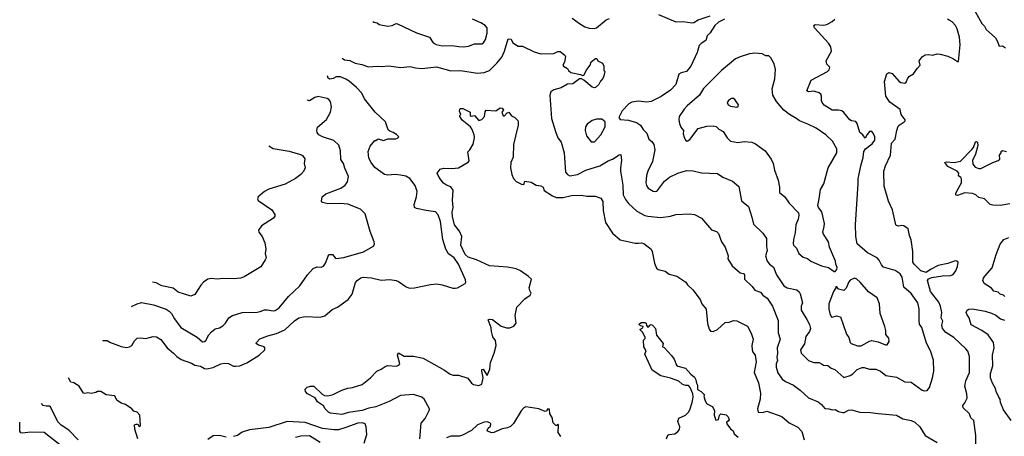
# Model space of a CAD drawing. Extents: x 1863017 to 1989460, y 394564 to 532820.
# Tile 103 of 213: x 1890708 to 1899903, y 503148 to 507040. Entities that reach past the tile are written whole.
import ezdxf

# ---------------------------------------------------------------- set-up
doc = ezdxf.new("R2010")
doc.units = 0

msp = doc.modelspace()

# ---------------------------------------------------------------- linework, layer by layer
at = {"layer": '0CON10XD'}
for points in [[(1894005.5, 507023.7), (1894015, 507016.2), (1894045, 507011.2), (1894065.9, 506995.9), (1894145, 506978), (1894185.8, 506984.2), (1894225, 507004.2), (1894235, 507001.9), (1894415, 506916), (1894535, 506876.7), (1894568.8, 506825), (1894598.5, 506808.5), (1894655, 506794.5), (1894745, 506799.5), (1894808, 506788), (1894855, 506787.1), (1894898.3, 506791.7), (1894956.6, 506813.4), (1895025, 506814.2), (1895040, 506825), (1895058.1, 506855), (1895074.4, 506915), (1895072.5, 506965), (1895054, 506985), (1895015, 507009.4), (1894936.4, 507046.4)], [(1895866, 507055), (1895935, 507003.1), (1895985, 506974.5), (1896025, 506961.8), (1896072.1, 506957.9), (1896095, 506964.3), (1896185, 507038), (1896215, 507052)], [(1897290, 507045), (1897234, 507016), (1897200, 506985), (1897155, 506917.5), (1897129.3, 506890.7), (1897115, 506846.7), (1897071.7, 506818.3), (1897052.1, 506797.9), (1897036, 506735), (1896975, 506606.2), (1896935, 506557.5), (1896885, 506543.8), (1896865, 506530), (1896834.2, 506435), (1896787, 506383), (1896697.8, 506322.2), (1896605, 506275.7), (1896565, 506270), (1896485, 506280), (1896425, 506270.8), (1896395.5, 506254.5), (1896335, 506190), (1896302.5, 506125), (1896315, 506107.5), (1896395, 506100.8), (1896468.9, 506078.9), (1896504.5, 506054.5), (1896531.4, 506015), (1896565, 505981.2), (1896583.8, 505925), (1896611.7, 505901.7), (1896628.8, 505875), (1896639.2, 505825), (1896618.6, 505715), (1896574.2, 505625), (1896561.4, 505585), (1896555.7, 505515), (1896560.3, 505490.3), (1896576.2, 505465), (1896625, 505438.6), (1896645, 505434.2), (1896655, 505438), (1896665.8, 505445), (1896729.1, 505530.9), (1896775, 505570), (1896853.6, 505606.4), (1896935, 505630), (1896997.7, 505627.7), (1897075, 505608), (1897225, 505602), (1897275, 505570), (1897365, 505531.2), (1897425, 505482.5), (1897448.3, 505348.3), (1897514, 505295), (1897546.1, 505193.9), (1897560.3, 505130.3), (1897648.8, 505045), (1897681.4, 504995), (1897681.7, 504921.7), (1897690, 504885), (1897672.9, 504835), (1897687.5, 504785), (1897711.2, 504755), (1897747.2, 504727.2), (1897776.2, 504656.2), (1897842.8, 504552.8), (1897874.6, 504534.6), (1897966.4, 504516.4), (1897988.6, 504498.6), (1897998.3, 504478.3), (1898020, 504395), (1898007.3, 504365), (1898006.5, 504325), (1898060.6, 504240.6), (1898083, 504193), (1898092.2, 504155), (1898083.7, 504126.3), (1898050.3, 504079.7), (1898038.8, 504011.2), (1898001.2, 503955), (1898006, 503925), (1898073.8, 503855), (1898125, 503836.7), (1898175, 503837.8), (1898194.7, 503824.7), (1898215, 503812.7), (1898255, 503810.6), (1898285, 503784), (1898320.9, 503770.9), (1898405, 503697.1), (1898465, 503717.1), (1898488.3, 503731.7), (1898527.9, 503772.1), (1898575, 503790), (1898595, 503790), (1898645, 503774), (1898705, 503774), (1898746.7, 503755), (1898797, 503717), (1898895, 503700), (1898975.8, 503655.8), (1899035, 503652.9), (1899135, 503578.8), (1899155, 503571.2), (1899183.9, 503576.1), (1899206, 503605), (1899233.8, 503693.8), (1899244.1, 503755.9), (1899240.7, 503860.7), (1899214.2, 503945), (1899176.6, 504016.6), (1899133.1, 504165), (1899111.9, 504195), (1899108.3, 504228.3), (1899108.3, 504338.3), (1899095.7, 504395), (1899035, 504482.5), (1898965, 504540), (1898947.9, 504635), (1898930.5, 504665), (1898885, 504696.5), (1898775, 504728.8), (1898755, 504750), (1898735, 504792.5), (1898716.7, 504815), (1898625, 504862), (1898530, 504945), (1898517.5, 505015), (1898512.4, 505127.6), (1898540, 505505), (1898537.4, 505552.6), (1898563.8, 505675), (1898585, 505752.5), (1898591.5, 505808.5), (1898607.1, 505832.9), (1898669.8, 505880.2), (1898695.7, 505915), (1898693.3, 505945), (1898679.1, 505979.1), (1898665, 505994.2), (1898645, 505996.2), (1898621.1, 505968.9), (1898603, 505933), (1898582.5, 505965), (1898555, 505987.5), (1898530.6, 506070.6), (1898517.4, 506087.4), (1898477.5, 506095), (1898460, 506105), (1898405, 506172.5), (1898385, 506188.6), (1898355, 506195.6), (1898295, 506193.3), (1898221.2, 506241.2), (1898201.5, 506265), (1898195.6, 506285), (1898197.5, 506325), (1898189.2, 506345), (1898175, 506358), (1898125, 506372.5), (1898075, 506366.2), (1898060, 506375), (1898100, 506475), (1898252.5, 506555), (1898268.3, 506571.7), (1898272.5, 506595), (1898246.7, 506625), (1898241.2, 506655), (1898289.2, 506745), (1898284.3, 506785), (1898262, 506822), (1898130, 506965), (1898123.3, 506985), (1898136.4, 506993.6), (1898215, 506989.2), (1898245, 506994), (1898296.8, 507023.2), (1898322, 507045)], [(1896675, 507090), (1896835, 507021.2), (1896905, 507024), (1896985, 507011.2), (1897005, 507013.8), (1897045, 507038.8), (1897155, 507076.2)], [(1899640, 502925), (1899636.7, 503155), (1899617.5, 503295), (1899591.7, 503321.7), (1899577.4, 503357.4), (1899518, 503415), (1899516, 503435), (1899535, 503461.2), (1899557.5, 503505), (1899554.3, 503545), (1899534.5, 503615), (1899543.8, 503665), (1899578.5, 503745), (1899579.4, 503895), (1899562.4, 503942.4), (1899544.2, 503965), (1899432.4, 504072.4), (1899357.3, 504117.3), (1899326.4, 504155), (1899318.8, 504185), (1899327.8, 504225), (1899314.4, 504255), (1899320, 504305), (1899307.3, 504365), (1899290.4, 504400.4), (1899215, 504500.8), (1899186.2, 504603.8), (1899195, 504620), (1899225, 504630), (1899325, 504645.8), (1899405, 504649.2), (1899425, 504658), (1899450, 504695), (1899465.8, 504735), (1899472.5, 504775), (1899460, 504785), (1899445, 504786.7), (1899375, 504763.8), (1899286.1, 504743.9), (1899215, 504706.2), (1899175, 504676.7), (1899125, 504693.8), (1899062, 504755), (1899050, 504775), (1899047.8, 504875), (1899033.5, 504983.5), (1899017.3, 505025), (1899006.5, 505085), (1898965, 505112.9), (1898945, 505116.9), (1898915, 505112.5), (1898896.1, 505116.1), (1898888.8, 505125), (1898860, 505265), (1898822, 505345), (1898781.2, 505485), (1898777.5, 505625), (1898792.9, 505675), (1898840.5, 505775), (1898848.6, 505885), (1898885, 505922.5), (1898898.6, 506005), (1898912.9, 506045), (1898922, 506055), (1898967.5, 506085), (1898977.5, 506095), (1898977.5, 506105), (1898938.8, 506155), (1898930.3, 506200.3), (1898835, 506270.8), (1898795.6, 506325), (1898783.6, 506463.6), (1898806.7, 506535), (1898825, 506545.7), (1898855, 506537.5), (1898922.9, 506462.9), (1898936.4, 506453.6), (1898975, 506447.5), (1898987.5, 506455), (1899003.3, 506495), (1899017, 506513), (1899056, 506534), (1899091.7, 506588.3), (1899116.1, 506613.9), (1899107.5, 506655), (1899135, 506692.5), (1899165, 506712.5), (1899195, 506716), (1899235, 506708), (1899275, 506720), (1899305, 506719.2), (1899375, 506698.8), (1899427.5, 506675), (1899465, 506650), (1899475, 506650), (1899491.9, 506805), (1899485.4, 506875.4), (1899463, 506953), (1899446.9, 506985), (1899415, 507019.2), (1899386.9, 507036.9), (1899374, 507045)], [(1899632, 507115), (1899694, 507005), (1899718.3, 506978.3), (1899735, 506948), (1899820.6, 506870.6), (1899840.8, 506835), (1899855, 506792.5), (1899886.1, 506796.1), (1899915.7, 506775.7)], [(1893719.3, 506680.7), (1893741.2, 506665), (1893790.8, 506659.2), (1893842.5, 506635), (1893902.7, 506622.7), (1893965, 506599.2), (1894045, 506606.2), (1894085, 506602), (1894155, 506610), (1894265, 506594.2), (1894355, 506602.5), (1894405, 506588.9), (1894465, 506583.5), (1894599.1, 506600.9), (1894735, 506562.2), (1894825, 506564.3), (1894985, 506539.4), (1895045, 506547.1), (1895096.1, 506563.9), (1895165.5, 506635), (1895209.3, 506690.7), (1895236.9, 506745), (1895269.2, 506860.8), (1895297.3, 506857.3), (1895313, 506823), (1895363.8, 506793.8), (1895405, 506794), (1895511.2, 506741.2), (1895575, 506722.5), (1895695, 506723.8), (1895735, 506743.8), (1895755, 506743.3), (1895798.3, 506708.3), (1895804.3, 506695), (1895795.8, 506644.2), (1895780, 506615), (1895787, 506607), (1895822.5, 506585), (1895833.8, 506565), (1895855, 506547.8), (1895945, 506529.4), (1895965, 506519.2), (1895977.6, 506522.4), (1896003.8, 506576.2), (1896036.1, 506613.9), (1896043.6, 506646.4), (1896085, 506677.5), (1896098.3, 506678.3), (1896107.5, 506655), (1896150, 506635), (1896163.3, 506605), (1896163.3, 506565), (1896172.5, 506555), (1896164, 506515), (1896155, 506490), (1896133.3, 506466.7), (1896117.5, 506435), (1896085, 506408), (1896075, 506404), (1896055, 506409.2), (1895975, 506474.2), (1895955, 506486.2), (1895935, 506488.8), (1895875, 506440), (1895823, 506437), (1895765, 506404), (1895695.7, 506384.3), (1895668, 506365), (1895658.6, 506335), (1895675.6, 506115.6), (1895711.1, 505995), (1895733.3, 505935), (1895764.3, 505895), (1895794.3, 505795), (1895805.7, 505615), (1895825, 505592.5), (1895845, 505582.2), (1895917.3, 505592.7), (1895995, 505632.7), (1896125, 505674.4), (1896205, 505720), (1896244.5, 505735.5), (1896305, 505777.5), (1896321.7, 505781.7), (1896328.6, 505725), (1896317.8, 505655), (1896319.5, 505625), (1896340.4, 505495), (1896344.5, 505405), (1896365, 505360.8), (1896393.8, 505323.8), (1896470.2, 505250.2), (1896545, 505212.2), (1896575, 505204.4), (1896695, 505192.9), (1896785, 505206), (1896835, 505220), (1896964.1, 505225.9), (1897010.5, 505220.5), (1897075.7, 505185.7), (1897168.3, 505078.3), (1897215, 505061.2), (1897235, 505043.3), (1897261.2, 504965), (1897295.8, 504915.8), (1897323.8, 504835), (1897322, 504805), (1897362, 504742), (1897435, 504676.2), (1897468, 504668), (1897475.5, 504655), (1897476, 504615), (1897548.9, 504548.9), (1897573.6, 504513.6), (1897626, 504496), (1897647.1, 504467.1), (1897688.8, 504438.8)], [(1898325, 504687.5), (1898338.8, 504705), (1898342.5, 504725), (1898330.8, 504755), (1898327.5, 504785), (1898271.4, 504915), (1898260, 504965), (1898213.3, 505035), (1898210, 505055), (1898222.4, 505107.6), (1898222.7, 505137.3), (1898198.1, 505245), (1898167.1, 505285), (1898160.6, 505305), (1898175.7, 505365), (1898187.1, 505455), (1898218.5, 505505), (1898257.1, 505655), (1898339.4, 505795), (1898340, 505835), (1898298.1, 505905), (1898235, 505965.6), (1898145, 506025.6), (1898068.8, 506065), (1897990, 506095), (1897965, 506113.8), (1897896, 506155), (1897844.6, 506194.6), (1897775, 506276), (1897742.9, 506335), (1897734.3, 506395), (1897761.7, 506488.3), (1897767.5, 506575), (1897755, 506627.5), (1897724.1, 506684.1), (1897705, 506703.3), (1897675, 506701.2), (1897642.3, 506722.3), (1897575, 506725.8), (1897525, 506721.4), (1897435, 506694.2), (1897393.3, 506675), (1897262, 506565), (1897095, 506395.8), (1897057.5, 506335), (1896940, 506235), (1896914.3, 506205), (1896867.1, 506135), (1896862.9, 506105), (1896871.1, 506071.1), (1896883.1, 506035), (1896906.9, 506005), (1896903.1, 505975), (1896912.4, 505942.4), (1896926.7, 505915), (1896940, 505905), (1896965, 505922), (1897044, 506025), (1897125, 506044.5), (1897185, 506048.6), (1897212.7, 506042.7), (1897238.3, 506018.3), (1897276.2, 505995), (1897316, 505935), (1897345, 505906), (1897415, 505894.2), (1897475, 505902.5), (1897546.8, 505896.8), (1897580.9, 505880.9), (1897671.2, 505815), (1897726.6, 505736.6), (1897744, 505695), (1897756, 505635), (1897791.2, 505541.2), (1897804, 505475), (1897804.2, 505425), (1897854, 505385), (1897894.2, 505325), (1897981.2, 505235), (1897985.8, 505215), (1897976.9, 505175), (1897957.1, 505125), (1897950.7, 505049.3), (1897933.1, 504985), (1897931.4, 504945), (1897935, 504932), (1897962.5, 504905), (1897984.4, 504854.4), (1898025, 504821.2), (1898065, 504808.8), (1898095, 504784), (1898195, 504740), (1898260, 504725), (1898315, 504687.5), (1898325, 504687.5)], [(1891483, 504046.5), (1891484.2, 504044.2), (1891525, 504044.2), (1891555, 504024.4), (1891655, 503986.4), (1891705, 503978.2), (1891735, 503983.6), (1891755.7, 503995), (1891781.1, 504038.9), (1891806.1, 504063.9), (1891835, 504068.8), (1891885, 504061.2), (1891955, 504078.8), (1891985, 504077.5), (1892025, 504053.8), (1892085, 503974), (1892145, 503925.8), (1892175, 503892), (1892216.4, 503866.4), (1892312, 503832), (1892343.6, 503813.6), (1892395, 503802.5), (1892435, 503782.3), (1892455, 503779.6), (1892515, 503791.9), (1892585, 503824.3), (1892621.2, 503831.2), (1892656.8, 503826.8), (1892705, 503802.9), (1892725, 503801.9), (1892765, 503806.9), (1892828, 503835), (1892945, 503907.1), (1892996, 503955), (1892998.8, 503975), (1892992.3, 503982.3), (1892939.7, 503999.7), (1892916.7, 504015), (1892918.8, 504025), (1892951.5, 504058.5), (1893025, 504086.4), (1893105, 504106.9), (1893185, 504141.9), (1893275, 504228), (1893315, 504254), (1893375, 504268), (1893515, 504260), (1893557.4, 504272.6), (1893625, 504333.8), (1893675, 504355.8), (1893776, 504425), (1893814.5, 504475.5), (1893845.6, 504584.4), (1893861.2, 504605), (1893895, 504628.6), (1893915, 504634.3), (1893992.9, 504627.1), (1894085, 504608.1), (1894164.3, 504614.3), (1894224.2, 504604.2), (1894245.5, 504595.5), (1894316.2, 504545), (1894347, 504533), (1894395, 504534.2), (1894545, 504566.9), (1894605, 504571.9), (1894655, 504564.3), (1894752.4, 504532.4), (1894775, 504531.4), (1894795.6, 504534.4), (1894867.5, 504575), (1894873.6, 504586.4), (1894870.5, 504610.5), (1894805.5, 504755), (1894764.5, 504815), (1894713.9, 504853.9), (1894686.7, 504895), (1894658.9, 504985), (1894639.3, 505155), (1894615, 505216), (1894592.5, 505245), (1894504, 505256), (1894415, 505276.2), (1894396.2, 505286.2), (1894392, 505315), (1894412.5, 505385), (1894420, 505435), (1894402.1, 505492.1), (1894352, 505555), (1894315, 505577.5), (1894265, 505588.6), (1894215, 505592.9), (1894147.3, 505587.3), (1894115, 505594), (1894025, 505658.8), (1893990, 505705), (1893968.8, 505745), (1893962.3, 505807.7), (1893981.7, 505858.3), (1894025, 505910), (1894035, 505910), (1894055, 505927.5), (1894105, 505910), (1894145, 505926.7), (1894221.7, 505928.3), (1894237, 505933), (1894247.5, 505945), (1894226.1, 505966.1), (1894195, 505986.7), (1894165, 505997.5), (1894150.7, 506010.7), (1894125.8, 506085), (1894027.2, 506177.2), (1893929.1, 506299.1), (1893903.8, 506355), (1893852.9, 506405), (1893785, 506464.6), (1893755, 506484.5), (1893705, 506505.5), (1893665, 506506), (1893635, 506491.4), (1893605, 506485.8), (1893590, 506495), (1893581.1, 506515)], [(1891751.6, 504359.4), (1891805, 504386.9), (1891845, 504398.6), (1891957, 504377), (1892075, 504335.6), (1892105, 504317.5), (1892125, 504296), (1892155, 504244.2), (1892214, 504164), (1892365.4, 504075.4), (1892415, 504030), (1892435, 504033.3), (1892445, 504043.3), (1892475, 504096.7), (1892498.8, 504125), (1892535, 504150.8), (1892575, 504162.5), (1892605, 504180.8), (1892629.2, 504205), (1892660, 504255), (1892695, 504278), (1892785, 504305.6), (1892925, 504308.6), (1892955, 504312.5), (1892995, 504328), (1893020.7, 504329.3), (1893075, 504320), (1893095, 504324.4), (1893131.7, 504348.3), (1893218.1, 504455), (1893324.2, 504555), (1893395, 504656.7), (1893450, 504715), (1893485, 504732.5), (1893525, 504726.7), (1893543.9, 504736.1), (1893563.9, 504766.1), (1893595, 504847.5), (1893630, 504845), (1893654.1, 504814.1), (1893665, 504810), (1893735, 504817.5), (1893919.1, 504870.9), (1894012.5, 504925), (1894020, 504945), (1894018.8, 504965), (1893981.1, 505061.1), (1893934.3, 505225), (1893890.2, 505270.2), (1893772.7, 505317.3), (1893705, 505322.9), (1893585, 505320), (1893535, 505333.3), (1893527.5, 505345), (1893533.3, 505385), (1893567.7, 505412.3), (1893707.5, 505465), (1893747, 505493), (1893769.2, 505525), (1893777.5, 505575), (1893743.9, 505653.9), (1893733.5, 505695), (1893708.2, 505735), (1893704.4, 505814.4), (1893688.7, 505868.7), (1893642.7, 505912.7), (1893535, 505944.4), (1893502, 505965), (1893485.9, 505985.9), (1893482.5, 506005), (1893490, 506035), (1893572.4, 506107.6), (1893609.4, 506175), (1893620.6, 506225), (1893610.8, 506275), (1893596, 506295), (1893578.8, 506305), (1893495, 506323.1), (1893465, 506313.5), (1893413, 506283), (1893395, 506287.5), (1893393.2, 506289.8)], [(1897405, 506222.9), (1897418.8, 506231.2), (1897421.2, 506245), (1897385.6, 506295.6), (1897372.7, 506302.7), (1897355, 506302.5), (1897326.2, 506285), (1897316.2, 506265), (1897325, 506243.8), (1897345, 506232.9), (1897405, 506222.9)], [(1894805, 503718.9), (1894892.6, 503692.6), (1894928.1, 503645), (1894945, 503632.5), (1894995, 503623.1), (1895023.3, 503635), (1895035.6, 503695), (1895023.3, 503755), (1895025, 503773.3), (1895035, 503776), (1895075, 503717.5), (1895097.1, 503775), (1895105, 503838.8), (1895138.7, 503925), (1895157.3, 503995), (1895151.9, 504041.9), (1895128.1, 504078.1), (1895114.2, 504125.8), (1895112.4, 504162.4), (1895083.8, 504236.2), (1895096.4, 504243.6), (1895125, 504240), (1895205, 504177.1), (1895255, 504160), (1895285, 504160), (1895322.2, 504177.8), (1895344.2, 504205), (1895334.4, 504275), (1895352.2, 504355), (1895426.6, 504433.4), (1895476.2, 504465), (1895483.8, 504485), (1895471.2, 504511.2), (1895465.8, 504535), (1895486.7, 504615), (1895461.3, 504641.3), (1895386.2, 504695), (1895345, 504712.9), (1895265, 504728.4), (1895095, 504740), (1894975, 504797.5), (1894895, 504822), (1894868.5, 504845), (1894827.3, 504935), (1894835.7, 505015), (1894815.6, 505065), (1894770, 505125), (1894750.7, 505200.7), (1894746.7, 505243.3), (1894757.3, 505285), (1894750.8, 505355), (1894757.3, 505447.3), (1894735, 505478.6), (1894693.8, 505493.8), (1894665, 505514.3), (1894624.4, 505565), (1894606.2, 505605), (1894635, 505644.2), (1894665, 505651.9), (1894745, 505649.2), (1894805, 505657.5), (1894895, 505708), (1894905, 505722.5), (1894893.6, 505806.4), (1894912.5, 505825), (1894944.1, 505875.9), (1894955.8, 505935), (1894951.4, 505965), (1894934.2, 506015), (1894919.3, 506039.3), (1894841.7, 506101.7), (1894817.5, 506135), (1894817.5, 506145), (1894827.5, 506155), (1894815.9, 506185.9), (1894818, 506205), (1894825, 506210.8), (1894845, 506210.6), (1894915.6, 506175.6), (1894913.8, 506145), (1894925, 506139.2), (1894955, 506145.6), (1894992.5, 506102.5), (1895005, 506100), (1895025, 506108.6), (1895050, 506135), (1895055, 506180), (1895065, 506193.3), (1895155, 506187.5), (1895195, 506217.5), (1895215, 506212.5), (1895227.5, 506195), (1895210, 506175), (1895222.9, 506142.9), (1895235, 506142), (1895259.5, 506170.5), (1895277.5, 506175), (1895301.7, 506141.7), (1895332.5, 506125), (1895359.1, 506099.1), (1895364.5, 506084.5), (1895362.3, 506055), (1895337.1, 505952.9), (1895318.8, 505875), (1895315.6, 505754.4), (1895294.3, 505705), (1895290.8, 505655), (1895303.2, 505593.2), (1895321.2, 505555), (1895345, 505527.5), (1895395, 505502.5), (1895415, 505500), (1895425, 505530), (1895485, 505522.5), (1895530, 505495), (1895575, 505488.8), (1895596, 505475), (1895606.7, 505445), (1895685, 505392.9), (1895719.1, 505379.1), (1895785, 505378.9), (1895861.9, 505398.1), (1895955, 505401.9), (1896005, 505391.1), (1896082.1, 505392.1), (1896135, 505372.5), (1896155, 505342.5), (1896158, 505258), (1896178.9, 505145), (1896244.6, 505044.6), (1896315, 504982.5), (1896455, 504952.5), (1896488.1, 504951.9), (1896515, 504954.2), (1896538, 504948), (1896604, 504895), (1896614.2, 504875), (1896636.7, 504765), (1896655, 504720), (1896670, 504705), (1896735, 504690), (1896774.1, 504664.1), (1896844.1, 504644.1), (1896927.7, 504587.7), (1896944.1, 504564.1), (1896995.6, 504515.6), (1897063.8, 504425), (1897078.8, 504385), (1897118, 504335), (1897131.7, 504201.7), (1897148.3, 504148.3), (1897160.6, 504130.6), (1897185, 504127.1), (1897225, 504144.3), (1897295, 504211.2), (1897335, 504214.5), (1897375, 504228.9), (1897405, 504227.5), (1897505, 504176.7), (1897540.3, 504110.3), (1897556.6, 504056.6), (1897545.6, 503995), (1897548.9, 503955), (1897553.8, 503933.8), (1897575.7, 503905), (1897580.5, 503885), (1897585.5, 503845), (1897567.5, 503745), (1897606.3, 503646.3), (1897627.6, 503552.4), (1897624.5, 503495), (1897599.2, 503405), (1897605, 503373.3), (1897645, 503369.2), (1897685, 503382), (1897825, 503333.1), (1897895, 503272.5), (1897975, 503232.5), (1898011.3, 503191.3), (1898034.4, 503115)], [(1896045, 505898.8), (1896075, 505900), (1896136, 505964), (1896175, 506037.5), (1896176.2, 506085), (1896145, 506110.8), (1896095, 506110.6), (1896055, 506097.1), (1896006.2, 506065), (1895991.2, 506038.8), (1895988, 506005), (1896000.8, 505955), (1896045, 505898.8)], [(1893036.2, 505861.9), (1893075, 505835.8), (1893225, 505810.6), (1893330.5, 505780.5), (1893349.7, 505769.7), (1893370.7, 505740.7), (1893363.3, 505695), (1893373.8, 505655), (1893358.3, 505621.7), (1893335, 505594), (1893283.2, 505556.8), (1893186.3, 505503.7), (1893034.5, 505455.5), (1892995, 505434), (1892936.2, 505385), (1892928.8, 505365), (1892935, 505350), (1893063.8, 505265), (1893091.2, 505218.8), (1893091.2, 505205), (1893078.8, 505185), (1892965, 505113.8), (1892936.7, 505075), (1892940, 505055), (1892973.6, 505013.6), (1892996.7, 504955), (1893006.2, 504895), (1893000, 504855), (1893010, 504815), (1893002, 504795), (1892960.3, 504729.7), (1892805, 504638), (1892774.2, 504625.8), (1892705, 504617.5), (1892605, 504622), (1892555.9, 504615.9), (1892495, 504622.5), (1892465, 504615.8), (1892425, 504588), (1892399.7, 504560.3), (1892345, 504471.2), (1892305, 504458), (1892188.8, 504495), (1892141.4, 504531.4), (1892035, 504554.5), (1891982.4, 504582.4), (1891948.7, 504589)], [(1899955, 505318.6), (1899865, 505304), (1899795, 505306.7), (1899772.5, 505315), (1899717.5, 505365), (1899665, 505380), (1899637.5, 505405), (1899605, 505417.5), (1899535, 505423.1), (1899465, 505398), (1899452, 505402), (1899450.8, 505415), (1899462.9, 505445), (1899502, 505515), (1899503.3, 505553.3), (1899496.4, 505566.4), (1899475, 505580), (1899477.5, 505605), (1899463.3, 505625), (1899375, 505669.4), (1899346.7, 505705), (1899365, 505712), (1899435, 505705.6), (1899495, 505718), (1899601.4, 505828.6), (1899614.3, 505845.7), (1899635, 505900), (1899645, 505903.3), (1899653.9, 505893.9), (1899657.5, 505865), (1899634.2, 505785), (1899605.6, 505725), (1899610.9, 505690.9), (1899630.7, 505660.7), (1899665, 505648.8), (1899685, 505648.8), (1899795, 505707.1), (1899847.5, 505725), (1899861.7, 505738.3), (1899857, 505773), (1899872.5, 505795), (1899875, 505810), (1899885, 505817.5), (1899925, 505807.5)], [(1899906.7, 504455), (1899895.6, 504465.6), (1899865.6, 504475.6), (1899845, 504494.3), (1899805, 504504), (1899785, 504532), (1899716.2, 504575), (1899704, 504605), (1899707.5, 504625), (1899720, 504645), (1899789.3, 504720.7), (1899827.1, 504845), (1899865, 504942.5), (1899900, 504985), (1899945, 505006.7)], [(1898565, 503992.2), (1898645, 504036.4), (1898665, 504041.8), (1898725, 504031.8), (1898795, 504002), (1898808, 504002), (1898826.7, 504035), (1898826.1, 504063.9), (1898798, 504098), (1898797.5, 504135), (1898788, 504175), (1898743.8, 504295), (1898738, 504385), (1898715, 504442.5), (1898635, 504497.1), (1898558.1, 504588.1), (1898525, 504616.9), (1898505, 504625.6), (1898465, 504607.8), (1898450.5, 504589.5), (1898425, 504533.3), (1898405, 504510), (1898355, 504522.5), (1898340, 504545), (1898330, 504545), (1898330, 504535), (1898308.3, 504501.7), (1898266, 504385), (1898264.3, 504335), (1898272.5, 504295), (1898286.7, 504266.7), (1898295, 504260), (1898335, 504272.5), (1898375, 504262.5), (1898428.3, 504101.7), (1898450.7, 504070.7), (1898463.3, 504025), (1898473.3, 504015), (1898532.9, 503992.9), (1898565, 503992.2)], [(1897688.8, 504438.8), (1897739.2, 504365), (1897790.3, 504230.3), (1897790.8, 504115), (1897811.4, 504055), (1897782.5, 503975), (1897786.7, 503925), (1897779.6, 503885), (1897784.5, 503855), (1897771.8, 503825), (1897772.9, 503795), (1897789.8, 503739.8), (1897830.2, 503680.2), (1897858.7, 503658.7), (1897935.6, 503625.6), (1897997.9, 503577.9), (1898075, 503506), (1898165, 503470), (1898195.4, 503445.4), (1898227.7, 503407.7), (1898265, 503406), (1898300, 503395), (1898325, 503397.9), (1898355, 503381.1), (1898395, 503370.8), (1898408.8, 503371.2), (1898448.8, 503391.2), (1898475, 503394.2), (1898552.7, 503372.7), (1898655, 503370.8), (1898725, 503362), (1898895, 503346.9), (1898955, 503312.5), (1899035, 503295.7), (1899069.1, 503279.1), (1899115.6, 503235), (1899162.9, 503155), (1899275, 503090.8)], [(1899966.7, 503295), (1899895.5, 503395), (1899867.5, 503465), (1899866, 503495), (1899850.8, 503515), (1899827.8, 503565), (1899821.5, 503595), (1899792.9, 503645), (1899773.9, 503693.9), (1899775.6, 503735), (1899795.6, 503805), (1899791.8, 503905), (1899808.2, 503975), (1899801.2, 504025), (1899751.4, 504095), (1899695, 504135.6), (1899595, 504188.8), (1899574, 504255), (1899555, 504283.3), (1899548, 504305), (1899555, 504326.2), (1899573.2, 504336.8), (1899605, 504338.1), (1899725.6, 504315.6), (1899785, 504298), (1899825, 504278.8), (1899867.5, 504245), (1899905, 504231.4)], [(1896750, 503125), (1896760.7, 503159.3), (1896774.2, 503165.8), (1896825, 503170.6), (1896855, 503191.4), (1896869.4, 503210.6), (1896871.8, 503235), (1896853.3, 503286.7), (1896862.4, 503317.6), (1896925, 503345.6), (1896955, 503373.3), (1896967.1, 503395), (1896989.6, 503465), (1896996.2, 503515), (1896993.1, 503545), (1896968.6, 503605), (1896955, 503621.2), (1896925, 503621.8), (1896895, 503634.7), (1896862.3, 503662.3), (1896785, 503690.4), (1896695, 503713.9), (1896613.6, 503765), (1896547.5, 503915), (1896560, 503945), (1896537.5, 503985), (1896532.5, 504045), (1896548.3, 504061.7), (1896550, 504075), (1896525, 504120), (1896500, 504145), (1896528.3, 504161.7), (1896530, 504175), (1896505, 504180), (1896490, 504195), (1896515, 504212.5), (1896545, 504212.5), (1896560, 504205), (1896563, 504183), (1896575, 504167.5), (1896585, 504170), (1896593.3, 504186.7), (1896605, 504192.5), (1896616.4, 504186.4), (1896646.7, 504155), (1896654, 504094), (1896716.7, 504015), (1896710, 503985), (1896726.4, 503976.4), (1896794.1, 503904.1), (1896818.8, 503868.8), (1896843.1, 503813.1), (1896855, 503803.3), (1896925, 503783.8), (1896977, 503727), (1897010.3, 503700.3), (1897024, 503675), (1897028.1, 503645), (1897038.1, 503625), (1897038.1, 503585), (1897071.9, 503565), (1897102.5, 503535), (1897097.5, 503522.5), (1897105, 503490), (1897120.8, 503455), (1897175, 503427.5), (1897185.4, 503415), (1897196, 503385), (1897192.7, 503345), (1897209.3, 503299.3), (1897234.4, 503305.6), (1897243.3, 503346.7), (1897255, 503357.5), (1897305, 503347.5), (1897325, 503331.2), (1897332.5, 503305), (1897325, 503290), (1897309.3, 503280.7), (1897311.2, 503265), (1897345, 503216.2), (1897370, 503200), (1897381.7, 503171.7), (1897418.8, 503138.8)], [(1894444.4, 503125), (1894458.3, 503271.7), (1894493.3, 503315), (1894536.2, 503395), (1894536.2, 503405), (1894486.5, 503495), (1894465, 503513.3), (1894385, 503537.3), (1894265, 503530), (1894158.1, 503471.9), (1894035, 503424.5), (1893968.9, 503411.1), (1893905, 503389.7), (1893778.5, 503371.5), (1893715, 503350.9), (1893610, 503365), (1893593.1, 503373.1), (1893561.2, 503405), (1893545, 503433.3), (1893490.7, 503470.7), (1893465.9, 503505.9), (1893396.7, 503545), (1893376.7, 503565), (1893373, 503587), (1893391.7, 503608.3), (1893425, 503617.5), (1893456.1, 503616.1), (1893531.8, 503541.8), (1893555, 503530), (1893585, 503527.1), (1893635, 503538.9), (1893715, 503578.9), (1893771.1, 503598.9), (1893815, 503604.6), (1893907.3, 503632.7), (1893985, 503692.9), (1894044.6, 503755.4), (1894085, 503774.4), (1894119.7, 503800.3), (1894145, 503808.6), (1894225, 503804), (1894247.7, 503812.3), (1894256.7, 503825), (1894237.5, 503905), (1894245, 503926.2), (1894298, 503898), (1894385, 503895.4), (1894476.6, 503876.6), (1894675, 503764.3), (1894727.8, 503727.8), (1894755, 503719.6), (1894805, 503718.9)], [(1891812, 503125), (1891783.3, 503215), (1891780, 503255), (1891795, 503262.5), (1891811.7, 503261.7), (1891825, 503240), (1891835, 503250), (1891831.2, 503345), (1891805, 503373.3), (1891775, 503383.3), (1891755.6, 503405.6), (1891695, 503444), (1891656.5, 503456.5), (1891615.7, 503485.7), (1891597.1, 503527.1), (1891515, 503533.8), (1891465, 503566.7), (1891435, 503566.7), (1891418.3, 503558.3), (1891375, 503548), (1891345, 503554), (1891315, 503547.5), (1891305, 503551.2), (1891263.3, 503615), (1891215, 503646.2), (1891185, 503652.5), (1891162.3, 503693.1)], [(1891255, 503113.6), (1891166.2, 503206.2), (1891095, 503252.5), (1891064.6, 503284.6), (1890994.4, 503424.4), (1890985, 503430), (1890955, 503428.2), (1890925.8, 503435), (1890910.2, 503455.3)], [(1895762.5, 503145), (1895737.5, 503185), (1895740, 503255), (1895735, 503260), (1895725, 503250), (1895715, 503250), (1895690, 503275), (1895680, 503325), (1895658.3, 503358.3), (1895655, 503400), (1895635, 503400), (1895630, 503385), (1895615, 503380), (1895556.1, 503406.1), (1895435, 503423.8), (1895416.7, 503415), (1895392.7, 503387.3), (1895321.2, 503268.8), (1895290.3, 503239.7), (1895263.2, 503226.8), (1895213, 503217), (1895135, 503182.5), (1895115, 503180), (1895080, 503195), (1895072.5, 503205), (1895082.5, 503225), (1895106.4, 503243.6), (1895106.7, 503265), (1895100, 503275), (1895072.3, 503282.3), (1895045, 503279.4), (1894985, 503255.6), (1894927.3, 503202.7), (1894842.1, 503157.9), (1894815, 503150.6), (1894735, 503150), (1894695, 503133.5)], [(1891110, 503045), (1890935, 503183.2), (1890805, 503186.2), (1890735.8, 503175.8), (1890719.5, 503179.5), (1890710, 503195), (1890710.5, 503275), (1890708, 503281.3)], [(1893925.7, 503085), (1893951.1, 503165), (1893945, 503237.5), (1893932.9, 503262.9), (1893905, 503272.5), (1893865, 503270.3), (1893755, 503231.5), (1893685, 503208.9), (1893645, 503207.7), (1893535, 503221.8), (1893375, 503276.7), (1893205, 503286.9), (1893035, 503229.1), (1892855, 503209.6), (1892785, 503186.2), (1892743.1, 503156.9), (1892704.6, 503144.6)], [(1892635, 503139.2), (1892575, 503155.5), (1892515, 503153.1), (1892465, 503118.1)], [(1893515, 503090), (1893415, 503152.7), (1893335, 503149.2), (1893285, 503136.9)]]:
    msp.add_lwpolyline(points, dxfattribs=at)

doc.saveas('drawing.dxf')
